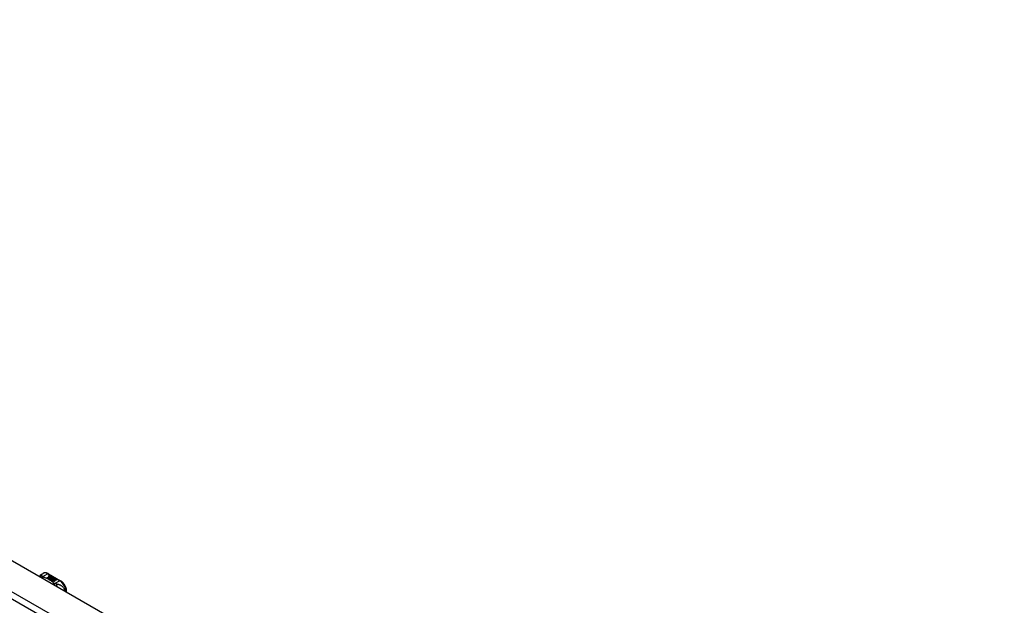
# Model space of a CAD drawing. Header units: inches. Extents: x 484 to 569.5, y 187.4 to 262.6.
# Tile 99 of 99: x 547.8 to 569.3, y 225.3 to 238.1. Entities that reach past the tile are written whole.
import ezdxf

# ---------------------------------------------------------------- set-up
doc = ezdxf.new("R2010")
doc.units = ezdxf.units.IN
doc.header["$MEASUREMENT"] = 0
doc.layers.add('Visible Edges(ANSI)', color=7, linetype='Continuous', lineweight=25)
doc.layers.add('Visible Tangent Edges(ANSI)', color=7, linetype='Continuous', lineweight=25)

msp = doc.modelspace()

# ---------------------------------------------------------------- linework, layer by layer
at = {"layer": 'Visible Edges(ANSI)'}
for p, q in [((527.134, 238.112), (569.282, 213.841)), ((548.271, 226.007), (548.311, 226.03)), ((548.429, 226.022), (548.693, 225.87)), ((548.43, 225.974), (548.449, 225.981)), ((548.449, 225.981), (548.456, 225.978)), ((548.449, 225.981), (548.449, 225.98)), ((548.402, 225.933), (548.44, 225.955)), ((548.416, 225.925), (548.402, 225.933)), ((548.44, 225.953), (548.404, 225.932)), ((548.455, 225.947), (548.416, 225.925)), ((548.418, 225.924), (548.457, 225.946)), ((548.432, 225.916), (548.418, 225.924)), ((548.457, 225.944), (548.42, 225.923)), ((548.449, 225.98), (548.43, 225.972)), ((548.475, 225.941), (548.432, 225.916)), ((548.433, 225.967), (548.433, 225.965)), ((548.434, 225.915), (548.481, 225.942)), ((548.466, 225.897), (548.434, 225.915)), ((548.479, 225.939), (548.436, 225.914)), ((548.456, 225.978), (548.437, 225.97)), ((548.44, 225.955), (548.44, 225.953)), ((548.442, 225.964), (548.442, 225.963)), ((548.442, 225.963), (548.442, 225.961)), ((548.454, 225.977), (548.449, 225.98)), ((548.449, 225.958), (548.449, 225.956)), ((548.452, 225.952), (548.449, 225.95)), ((548.449, 225.95), (548.455, 225.947)), ((548.449, 225.95), (548.449, 225.949)), ((548.453, 225.946), (548.449, 225.949)), ((548.487, 225.929), (548.449, 225.907)), ((548.449, 225.907), (548.49, 225.91)), ((548.449, 225.907), (548.449, 225.906)), ((548.49, 225.909), (548.451, 225.905)), ((548.471, 225.969), (548.452, 225.961)), ((548.452, 225.95), (548.457, 225.953)), ((548.457, 225.947), (548.452, 225.95)), ((548.453, 225.967), (548.465, 225.972)), ((548.465, 225.97), (548.453, 225.965)), ((548.453, 225.967), (548.453, 225.965)), ((548.457, 225.951), (548.453, 225.949)), ((548.457, 225.953), (548.455, 225.953)), ((548.487, 225.959), (548.457, 225.947)), ((548.457, 225.953), (548.457, 225.951)), ((548.457, 225.946), (548.467, 225.94)), ((548.457, 225.946), (548.457, 225.944)), ((548.467, 225.938), (548.457, 225.944)), ((548.46, 225.946), (548.484, 225.946)), ((548.468, 225.941), (548.46, 225.946)), ((548.484, 225.945), (548.463, 225.944)), ((548.465, 225.972), (548.471, 225.969)), ((548.465, 225.972), (548.465, 225.97)), ((548.47, 225.968), (548.465, 225.97)), ((548.485, 225.9), (548.466, 225.897)), ((548.467, 225.94), (548.475, 225.941)), ((548.467, 225.94), (548.467, 225.938)), ((548.472, 225.939), (548.467, 225.938)), ((548.483, 225.943), (548.468, 225.941)), ((548.469, 225.958), (548.481, 225.963)), ((548.481, 225.961), (548.469, 225.956)), ((548.481, 225.942), (548.476, 225.935)), ((548.476, 225.935), (548.487, 225.929)), ((548.476, 225.935), (548.476, 225.933)), ((548.485, 225.928), (548.476, 225.933)), ((548.479, 225.935), (548.484, 225.942)), ((548.484, 225.94), (548.479, 225.934)), ((548.486, 225.93), (548.479, 225.935)), ((548.481, 225.963), (548.487, 225.959)), ((548.481, 225.963), (548.481, 225.961)), ((548.486, 225.959), (548.481, 225.961)), ((548.481, 225.888), (548.485, 225.9)), ((548.485, 225.898), (548.481, 225.888)), ((548.544, 225.852), (548.481, 225.888)), ((548.484, 225.942), (548.483, 225.943)), ((548.484, 225.946), (548.491, 225.957)), ((548.491, 225.956), (548.484, 225.945)), ((548.484, 225.946), (548.484, 225.945)), ((548.484, 225.942), (548.484, 225.94)), ((548.485, 225.9), (548.485, 225.898)), ((548.492, 225.941), (548.486, 225.93)), ((548.49, 225.91), (548.494, 225.924)), ((548.494, 225.922), (548.49, 225.909)), ((548.49, 225.91), (548.49, 225.909)), ((548.491, 225.957), (548.498, 225.953)), ((548.491, 225.957), (548.491, 225.956)), ((548.497, 225.952), (548.491, 225.956)), ((548.517, 225.942), (548.492, 225.941)), ((548.498, 225.953), (548.493, 225.946)), ((548.493, 225.946), (548.494, 225.945)), ((548.493, 225.946), (548.493, 225.944)), ((548.494, 225.943), (548.493, 225.944)), ((548.494, 225.945), (548.509, 225.947)), ((548.509, 225.945), (548.494, 225.943)), ((548.494, 225.945), (548.494, 225.943)), ((548.494, 225.924), (548.494, 225.922)), ((548.506, 225.903), (548.498, 225.879)), ((548.498, 225.879), (548.512, 225.887)), ((548.498, 225.879), (548.498, 225.878)), ((548.512, 225.886), (548.499, 225.878)), ((548.502, 225.927), (548.502, 225.926)), ((548.505, 225.936), (548.505, 225.935)), ((548.505, 225.936), (548.523, 225.926)), ((548.523, 225.925), (548.505, 225.935)), ((548.518, 225.924), (548.506, 225.931)), ((548.528, 225.906), (548.506, 225.903)), ((548.509, 225.947), (548.517, 225.942)), ((548.509, 225.947), (548.509, 225.945)), ((548.514, 225.942), (548.509, 225.945)), ((548.512, 225.918), (548.51, 225.913)), ((548.51, 225.913), (548.545, 225.917)), ((548.543, 225.915), (548.51, 225.911)), ((548.51, 225.913), (548.51, 225.911)), ((548.512, 225.887), (548.559, 225.86)), ((548.512, 225.887), (548.512, 225.886)), ((548.558, 225.86), (548.512, 225.886)), ((548.514, 225.938), (548.518, 225.94)), ((548.514, 225.888), (548.53, 225.897)), ((548.561, 225.862), (548.514, 225.888)), ((548.518, 225.938), (548.516, 225.937)), ((548.53, 225.895), (548.516, 225.888)), ((548.518, 225.94), (548.518, 225.938)), ((548.518, 225.924), (548.518, 225.923)), ((548.523, 225.926), (548.523, 225.925)), ((548.524, 225.902), (548.528, 225.906)), ((548.545, 225.906), (548.524, 225.902)), ((548.526, 225.93), (548.526, 225.928)), ((548.528, 225.904), (548.527, 225.903)), ((548.528, 225.906), (548.528, 225.904)), ((548.53, 225.897), (548.576, 225.87)), ((548.53, 225.897), (548.53, 225.895)), ((548.575, 225.87), (548.53, 225.895)), ((548.532, 225.898), (548.545, 225.906)), ((548.578, 225.872), (548.532, 225.898)), ((548.545, 225.905), (548.533, 225.898)), ((548.545, 225.917), (548.539, 225.912)), ((548.539, 225.912), (548.582, 225.913)), ((548.539, 225.912), (548.539, 225.911)), ((548.572, 225.911), (548.539, 225.911)), ((548.559, 225.86), (548.544, 225.852)), ((548.545, 225.906), (548.545, 225.905)), ((548.582, 225.913), (548.548, 225.907)), ((548.548, 225.907), (548.593, 225.88)), ((548.548, 225.907), (548.548, 225.905)), ((548.592, 225.879), (548.548, 225.905)), ((548.576, 225.87), (548.561, 225.862)), ((548.593, 225.88), (548.578, 225.872)), ((548.824, 225.622), (548.824, 225.643))]:
    msp.add_line(p, q, dxfattribs=at)
at = {"layer": 'Visible Edges(ANSI)', "flags": 128}
for points in [[(548.229, 225.964), (548.237, 225.977), (548.247, 225.988), (548.258, 225.998), (548.271, 226.007)], [(548.429, 226.022), (548.415, 226.03), (548.4, 226.035), (548.386, 226.04), (548.37, 226.042), (548.355, 226.043), (548.34, 226.041), (548.325, 226.037), (548.311, 226.03)], [(548.824, 225.643), (548.824, 225.659), (548.822, 225.675), (548.819, 225.692), (548.814, 225.708), (548.809, 225.725), (548.802, 225.741), (548.795, 225.757), (548.786, 225.772), (548.777, 225.788), (548.767, 225.802), (548.756, 225.816), (548.745, 225.829), (548.733, 225.841), (548.72, 225.852), (548.707, 225.861), (548.693, 225.87)]]:
    msp.add_lwpolyline(points, dxfattribs=at)
at = {"layer": 'Visible Edges(ANSI)'}
for centre, major_axis, start_param, end_param in [((548.43, 225.968), (-0.007, 0), 5.820233, 7.062977), ((548.43, 225.966), (-0.007, 0), 5.820233, 6.078955), ((548.441, 225.965), (0.0192, 0), 2.164208, 2.67864), ((548.441, 225.963), (-0.0192, 0), 5.305801, 5.820233), ((548.437, 225.972), (-0.0164, 0), 0.779792, 1.90155), ((548.437, 225.967), (-0.004, 0), 5.90879, 7.175095), ((548.437, 225.965), (-0.004, 0), 0, 0.89191), ((548.441, 225.966), (-0.0082, 0), 5.323118, 5.90879), ((548.44, 225.969), (0.0084, 0), 4.033503, 4.932446), ((548.44, 225.967), (-0.0084, 0), 0.89191, 1.767313), ((548.445, 225.959), (-0.00676, 0), 5.794367, 7.059467), ((548.456, 225.955), (0.0192, 0), 2.419321, 2.652775), ((548.456, 225.954), (-0.0192, 0), 5.560914, 5.794367), ((548.445, 225.957), (-0.00676, 0), 5.794367, 6.071487), ((548.451, 225.961), (0.016, 0), 3.905964, 4.740051), ((548.451, 225.96), (-0.016, 0), 0.764371, 1.402544), ((548.452, 225.962), (-0.016, 0), 0.776281, 1.787416), ((548.435, 225.982), (0.031, 0), 4.949028, 5.337665), ((548.435, 225.98), (-0.031, 0), 1.80809, 2.196072), ((548.457, 225.957), (-0.0082, 0), 5.323254, 5.908937), ((548.453, 225.958), (-0.004, 0), 5.908937, 7.173827), ((548.453, 225.956), (-0.004, 0), 0, 0.890642), ((548.456, 225.96), (0.0084, 0), 4.032234, 4.932287), ((548.456, 225.958), (-0.0084, 0), 0.890642, 1.484281), ((548.456, 225.958), (-0.0084, 0), 1.514337, 1.790695), ((548.451, 225.973), (0.031, 0), 4.932287, 5.323254), ((548.451, 225.971), (-0.031, 0), 1.790695, 2.181662), ((548.504, 225.928), (-0.0101, 0), 5.913952, 6.982716), ((548.504, 225.926), (-0.0101, 0), 5.913952, 6.142632), ((548.512, 225.931), (0.022, 0), 3.701478, 4.680599), ((548.512, 225.929), (-0.022, 0), 0.559885, 1.507168), ((548.512, 225.926), (-0.0188, 0), 5.081623, 5.913952), ((548.512, 225.924), (-0.0188, 0), 5.081623, 5.913952), ((548.512, 225.931), (-0.0199, 0), 0.617996, 1.556283), ((548.508, 225.927), (-0.00637, 0), 4.999578, 6.390788), ((548.509, 225.927), (-0.0073, 0), 0.107602, 1.123637), ((548.508, 225.926), (-0.00637, 0), 0, 0.107602), ((548.509, 225.926), (-0.0073, 0), 0.107602, 1.123637), ((548.511, 225.929), (0.0112, 0), 4.26523, 5.375571), ((548.511, 225.928), (0.0112, 0), 4.26523, 5.375571), ((548.513, 225.935), (-0.0265, 0), 1.556283, 2.296236), ((548.506, 225.927), (0.0205, 0), 0.343453, 1.17916), ((548.5, 225.919), (0.0405, 0), 0.638101, 1.087938), ((548.5, 225.918), (-0.0405, 0), 3.779694, 4.229531), ((548.519, 225.93), (0.0064, 0), 5.210263, 6.626638), ((548.519, 225.928), (0.0064, 0), 5.210263, 6.283185), ((548.521, 225.929), (0.0132, 0), 5.437829, 6.921287), ((548.521, 225.927), (0.0132, 0), 0.108138, 0.638101)]:
    msp.add_ellipse(centre, major_axis=major_axis, ratio=0.575862, start_param=start_param, end_param=end_param, dxfattribs=at)
at = {"layer": 'Visible Tangent Edges(ANSI)'}
for p, q in [((568.621, 213.38), (526.474, 237.651)), ((526.544, 237.772), (568.691, 213.501)), ((548.302, 225.958), (548.409, 226.02)), ((548.409, 226.02), (548.674, 225.868)), ((548.424, 225.97), (548.424, 225.968)), ((548.43, 225.974), (548.43, 225.972)), ((548.435, 225.965), (548.435, 225.964)), ((548.439, 225.96), (548.439, 225.959)), ((548.451, 225.956), (548.451, 225.954)), ((548.458, 225.955), (548.458, 225.953)), ((548.469, 225.958), (548.469, 225.956)), ((548.495, 225.93), (548.495, 225.928)), ((548.502, 225.927), (548.502, 225.925)), ((548.506, 225.924), (548.506, 225.922)), ((548.532, 225.933), (548.532, 225.932)), ((548.674, 225.868), (548.566, 225.806))]:
    msp.add_line(p, q, dxfattribs=at)
at = {"layer": 'Visible Tangent Edges(ANSI)', "flags": 128}
for points in [[(548.287, 225.977), (548.286, 225.979), (548.286, 225.982), (548.286, 225.984), (548.286, 225.986), (548.285, 225.988), (548.285, 225.99), (548.284, 225.992), (548.284, 225.994), (548.284, 225.996), (548.283, 225.998), (548.283, 225.999), (548.282, 226.001), (548.282, 226.002), (548.281, 226.003), (548.28, 226.005), (548.279, 226.006), (548.279, 226.006), (548.278, 226.007), (548.277, 226.008), (548.276, 226.008), (548.275, 226.008), (548.273, 226.008), (548.272, 226.008), (548.271, 226.007)], [(548.287, 225.977), (548.285, 225.977), (548.283, 225.977), (548.28, 225.976), (548.278, 225.976), (548.276, 225.976), (548.274, 225.976), (548.272, 225.975), (548.27, 225.975), (548.268, 225.974), (548.266, 225.974), (548.264, 225.973), (548.261, 225.972), (548.259, 225.971), (548.257, 225.971), (548.255, 225.97), (548.253, 225.969), (548.251, 225.968), (548.249, 225.967), (548.248, 225.965), (548.246, 225.964), (548.244, 225.963), (548.242, 225.962), (548.24, 225.96), (548.239, 225.959)], [(548.302, 225.958), (548.3, 225.958), (548.299, 225.958), (548.298, 225.957), (548.297, 225.957), (548.295, 225.956), (548.294, 225.955), (548.293, 225.955), (548.291, 225.954), (548.29, 225.954), (548.289, 225.953), (548.287, 225.952), (548.286, 225.951), (548.285, 225.951), (548.284, 225.95), (548.282, 225.949), (548.281, 225.948), (548.28, 225.947), (548.278, 225.946), (548.277, 225.945), (548.276, 225.944), (548.274, 225.944), (548.273, 225.942), (548.272, 225.941), (548.271, 225.94)], [(548.302, 225.958), (548.3, 225.959), (548.299, 225.96), (548.298, 225.961), (548.297, 225.962), (548.296, 225.963), (548.295, 225.964), (548.294, 225.965), (548.294, 225.966), (548.293, 225.966), (548.292, 225.967), (548.291, 225.968), (548.291, 225.969), (548.29, 225.97), (548.289, 225.97), (548.289, 225.971), (548.289, 225.972), (548.288, 225.972), (548.288, 225.973), (548.288, 225.974), (548.287, 225.974), (548.287, 225.975), (548.287, 225.976), (548.287, 225.976), (548.287, 225.977)], [(548.312, 225.952), (548.311, 225.951), (548.31, 225.951), (548.31, 225.95), (548.309, 225.949), (548.308, 225.948), (548.307, 225.947), (548.306, 225.947), (548.305, 225.946), (548.304, 225.945), (548.304, 225.944), (548.303, 225.943), (548.302, 225.942), (548.301, 225.941), (548.3, 225.94), (548.299, 225.939), (548.299, 225.938), (548.298, 225.937), (548.297, 225.936), (548.296, 225.934), (548.295, 225.933), (548.294, 225.932), (548.294, 225.931), (548.293, 225.929), (548.292, 225.928)], [(548.312, 225.952), (548.311, 225.952), (548.311, 225.952), (548.31, 225.953), (548.31, 225.953), (548.31, 225.953), (548.309, 225.953), (548.309, 225.953), (548.308, 225.954), (548.308, 225.954), (548.307, 225.954), (548.307, 225.954), (548.306, 225.955), (548.306, 225.955), (548.306, 225.955), (548.305, 225.956), (548.305, 225.956), (548.304, 225.956), (548.304, 225.956), (548.303, 225.957), (548.303, 225.957), (548.303, 225.957), (548.302, 225.958), (548.302, 225.958), (548.302, 225.958)], [(548.555, 225.812), (548.547, 225.819), (548.539, 225.826), (548.53, 225.833), (548.522, 225.839), (548.513, 225.846), (548.504, 225.852), (548.495, 225.859), (548.486, 225.865), (548.476, 225.871), (548.466, 225.877), (548.456, 225.883), (548.446, 225.889), (548.436, 225.895), (548.426, 225.901), (548.415, 225.907), (548.404, 225.912), (548.393, 225.917), (548.382, 225.923), (548.371, 225.928), (548.359, 225.933), (548.348, 225.938), (548.336, 225.943), (548.324, 225.947), (548.312, 225.952)], [(548.555, 225.812), (548.554, 225.812), (548.552, 225.811), (548.551, 225.811), (548.55, 225.81), (548.549, 225.809), (548.548, 225.809), (548.546, 225.808), (548.545, 225.808), (548.544, 225.807), (548.543, 225.806), (548.542, 225.805), (548.54, 225.805), (548.539, 225.804), (548.538, 225.803), (548.537, 225.802), (548.535, 225.801), (548.534, 225.801), (548.533, 225.8), (548.532, 225.799), (548.53, 225.798), (548.529, 225.797), (548.528, 225.796), (548.527, 225.795), (548.526, 225.794)], [(548.566, 225.806), (548.565, 225.805), (548.565, 225.805), (548.564, 225.804), (548.563, 225.803), (548.562, 225.802), (548.562, 225.801), (548.561, 225.8), (548.56, 225.799), (548.559, 225.799), (548.558, 225.798), (548.558, 225.797), (548.557, 225.796), (548.556, 225.794), (548.555, 225.793), (548.554, 225.792), (548.554, 225.791), (548.553, 225.79), (548.552, 225.789), (548.551, 225.788), (548.55, 225.786), (548.55, 225.785), (548.549, 225.784), (548.548, 225.783), (548.547, 225.781)], [(548.566, 225.806), (548.565, 225.806), (548.565, 225.807), (548.564, 225.807), (548.564, 225.807), (548.563, 225.807), (548.563, 225.807), (548.562, 225.808), (548.562, 225.808), (548.561, 225.808), (548.561, 225.808), (548.56, 225.809), (548.56, 225.809), (548.559, 225.809), (548.559, 225.809), (548.558, 225.81), (548.558, 225.81), (548.557, 225.81), (548.557, 225.81), (548.557, 225.811), (548.556, 225.811), (548.556, 225.811), (548.556, 225.812), (548.555, 225.812), (548.555, 225.812)], [(548.603, 225.795), (548.601, 225.795), (548.6, 225.795), (548.599, 225.795), (548.597, 225.796), (548.596, 225.796), (548.595, 225.796), (548.593, 225.797), (548.592, 225.797), (548.59, 225.797), (548.589, 225.798), (548.588, 225.798), (548.586, 225.799), (548.584, 225.799), (548.583, 225.8), (548.581, 225.8), (548.579, 225.801), (548.578, 225.802), (548.576, 225.802), (548.574, 225.803), (548.573, 225.804), (548.571, 225.804), (548.569, 225.805), (548.568, 225.805), (548.566, 225.806)], [(548.788, 225.642), (548.785, 225.656), (548.781, 225.67), (548.776, 225.683), (548.77, 225.696), (548.763, 225.707), (548.755, 225.717), (548.747, 225.726), (548.739, 225.735), (548.731, 225.743), (548.722, 225.749), (548.713, 225.756), (548.705, 225.761), (548.696, 225.766), (548.688, 225.77), (548.679, 225.774), (548.671, 225.778), (548.662, 225.781), (548.654, 225.784), (548.645, 225.786), (548.637, 225.788), (548.628, 225.79), (548.62, 225.792), (548.611, 225.793), (548.603, 225.795)], [(548.603, 225.795), (548.603, 225.793), (548.604, 225.792), (548.604, 225.79), (548.604, 225.788), (548.605, 225.787), (548.605, 225.785), (548.605, 225.783), (548.606, 225.781), (548.606, 225.779), (548.606, 225.777), (548.606, 225.775), (548.607, 225.773), (548.607, 225.771), (548.607, 225.769), (548.607, 225.767), (548.607, 225.765), (548.607, 225.763), (548.607, 225.76), (548.608, 225.758), (548.608, 225.756), (548.608, 225.754), (548.608, 225.751), (548.608, 225.749), (548.607, 225.746)]]:
    msp.add_lwpolyline(points, dxfattribs=at)
at = {"layer": 'Visible Tangent Edges(ANSI)'}
for centre, major_axis, ratio, start_param, end_param in [((548.409, 225.859), (-0.098, 0.171), 0.578093, 5.499721, 6.283185), ((548.409, 225.988), (0.0196, 0.0341), 0.578093, 0, 0.783464), ((548.674, 225.836), (0.0196, 0.0341), 0.578093, 0, 0.783464), ((548.674, 225.707), (0.098, -0.171), 0.578093, 0.795218, 2.358128), ((548.785, 225.643), (0.0394, 0), 0.575862, 5.537379, 6.283185)]:
    msp.add_ellipse(centre, major_axis=major_axis, ratio=ratio, start_param=start_param, end_param=end_param, dxfattribs=at)

doc.saveas('drawing.dxf')
